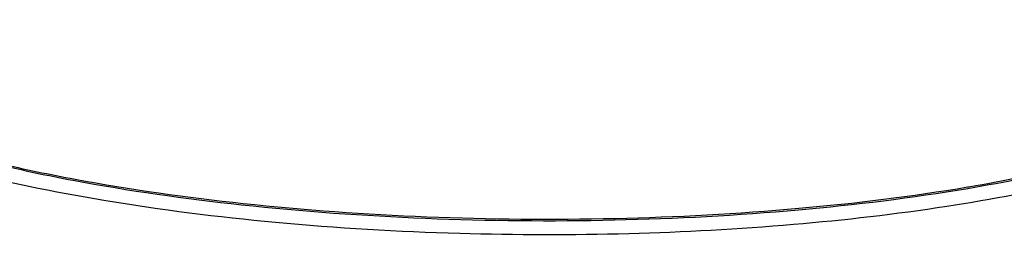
# Model space of a CAD drawing. Header units: millimetres. Extents: x 12 to 2508, y 25 to 1770.
# Tile 54 of 57: x 2370 to 2415, y 1644 to 1654. Entities that reach past the tile are written whole.
import ezdxf

# ---------------------------------------------------------------- set-up
doc = ezdxf.new("R2010")
doc.units = ezdxf.units.MM
for name, color, linetype in [('FLANGE_E_PBL107', 7, 'Continuous'), ('HOLDER_S_PBL85', 7, 'Continuous'), ('MODULE_S_ABL84', 7, 'Continuous'), ('new_view_8_VBL72', 7, 'Continuous')]:
    doc.layers.add(name, color=color, linetype=linetype)

# ---------------------------------------------------------------- blocks, each defined once
blk = doc.blocks.new('HOLDER_S_PBL85', base_point=(1340.421, 1775.234))
at = {"layer": 'HOLDER_S_PBL85', "color": 7}
for points, knots in [([(1389.207, 1805.436), (1389.204, 1805.084), (1389.044, 1804.335), (1388.393, 1803.29), (1387.368, 1802.296), (1385.98, 1801.347), (1384.24, 1800.445), (1382.163, 1799.598), (1379.767, 1798.814), (1376.031, 1797.824), (1370.753, 1796.834), (1363.859, 1796.041), (1356.457, 1795.64), (1351.387, 1795.646), (1348.822, 1795.72)], [0, 0, 0, 0, 0.024345, 0.051671, 0.084047, 0.122576, 0.167711, 0.219508, 0.27777, 0.342128, 0.487006, 0.649114, 0.822345, 1, 1, 1, 1]), ([(1348.822, 1795.72), (1346.022, 1795.8), (1340.603, 1796.118), (1332.913, 1797.078), (1327.065, 1798.272), (1322.991, 1799.463), (1321.185, 1800.124), (1320.349, 1800.474)], [0, 0, 0, 0, 0.289807, 0.561095, 0.801237, 0.906321, 1, 1, 1, 1])]:
    blk.add_open_spline(points, degree=3, knots=knots, dxfattribs=at)
blk = doc.blocks.new('MODULE_S_ABL84', base_point=(1342.299, 1732.848))
at = {"layer": 'HOLDER_S_PBL85'}
blk.add_blockref('HOLDER_S_PBL85', (1340.421, 1775.234), dxfattribs=at)
blk = doc.blocks.new('FLANGE_E_PBL107', base_point=(1351.795, 1816.877))
at = {"layer": 'FLANGE_E_PBL107', "color": 7}
for p in [(1371.936, 1797.839), (1371.938, 1797.838)]:
    blk.add_line(p, (1372, 1797.848), dxfattribs=at)
for points, knots in [([(1316.254, 1803.776), (1316.704, 1803.365), (1317.796, 1802.573), (1319.733, 1801.54), (1322.093, 1800.568), (1324.847, 1799.672), (1327.96, 1798.862), (1332.688, 1797.882), (1339.173, 1796.976), (1347.387, 1796.394), (1355.832, 1796.321), (1364.056, 1796.759), (1369.393, 1797.411), (1371.938, 1797.838)], [0, 0, 0, 0, 0.032104, 0.070521, 0.115306, 0.166212, 0.222795, 0.284469, 0.42019, 0.566931, 0.71744, 0.864213, 1, 1, 1, 1]), ([(1316.26, 1803.768), (1316.7, 1803.355), (1317.772, 1802.557), (1319.687, 1801.518), (1322.03, 1800.539), (1324.771, 1799.636), (1327.877, 1798.819), (1332.604, 1797.83), (1339.097, 1796.916), (1347.329, 1796.326), (1355.796, 1796.25), (1364.043, 1796.69), (1369.394, 1797.345), (1371.945, 1797.775)], [0, 0, 0, 0, 0.031749, 0.069843, 0.114363, 0.165074, 0.221535, 0.283157, 0.41896, 0.56597, 0.716842, 0.863969, 1, 1, 1, 1]), ([(1371.945, 1797.775), (1373.655, 1798.063), (1376.828, 1798.698), (1380.569, 1799.768), (1383.118, 1800.753), (1384.698, 1801.499), (1386.026, 1802.281), (1386.79, 1802.863), (1387.118, 1803.162)], [0, 0, 0, 0, 0.319839, 0.596227, 0.71628, 0.823581, 0.918037, 1, 1, 1, 1]), ([(1372, 1797.848), (1373.665, 1798.128), (1376.762, 1798.745), (1380.423, 1799.777), (1382.938, 1800.724), (1384.513, 1801.442), (1385.853, 1802.195), (1386.634, 1802.755), (1386.977, 1803.042)], [0, 0, 0, 0, 0.316584, 0.591793, 0.712135, 0.820317, 0.916196, 1, 1, 1, 1])]:
    blk.add_open_spline(points, degree=3, knots=knots, dxfattribs=at)
blk = doc.blocks.new('NEW_VIEW_8_VBL72', base_point=(1264.721, 1451.007))
at = {"layer": 'FLANGE_E_PBL107'}
blk.add_blockref('FLANGE_E_PBL107', (1351.795, 1816.877), dxfattribs=at)
at = {"layer": 'MODULE_S_ABL84'}
blk.add_blockref('MODULE_S_ABL84', (1342.299, 1732.848), dxfattribs=at)

msp = doc.modelspace()

# ---------------------------------------------------------------- block references
at = {"layer": 'new_view_8_VBL72'}
msp.add_blockref('NEW_VIEW_8_VBL72', (2306.292, 1299.294), dxfattribs=at)

doc.saveas('drawing.dxf')
